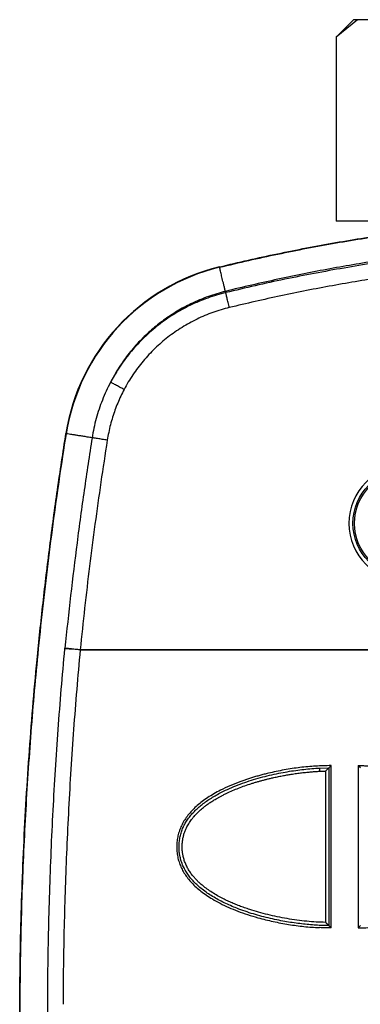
# Model space of a CAD drawing. Header units: millimetres. Extents: x 11440 to 197393, y -123310 to 60561.
# Tile 12 of 20: x 24170 to 24268, y -109471 to -109190. Entities that reach past the tile are written whole.
import ezdxf

# ---------------------------------------------------------------- set-up
doc = ezdxf.new("R2010")
doc.units = ezdxf.units.MM

# ---------------------------------------------------------------- blocks, each defined once
blk = doc.blocks.new('A$C661458EC')
at = {"color": 7, "linetype": 'Continuous', "lineweight": 25}
for p, q in [((-2.6773, -0.6964), (-2.6766, -0.6989)), ((-2.6376, -0.8596), (-2.6395, -0.8516)), ((-3.6483, -1.7541), (-3.6509, -1.7537)), ((-3.6581, -3.1185), (-3.6577, -3.1148)), ((-0.9084, -3.1245), (-3.5607, -3.1247)), ((-3.5607, -3.1247), (-0.9072, -3.1249)), ((-1.9698, -3.8594), (-1.9836, -3.8731)), ((-1.7836, -3.8731), (-1.7977, -3.8592)), ((-2.0426, -3.8745), (-1.9836, -3.8731)), ((-2.0417, -3.8945), (-2.0036, -3.8933)), ((-2.0036, -3.8933), (-2.0036, -4.8529)), ((-1.9836, -3.8731), (-1.9836, -4.8731)), ((-1.9836, -4.8731), (-1.9696, -4.887)), ((-1.7975, -4.8868), (-1.7836, -4.8731))]:
    blk.add_line(p, q, dxfattribs=at)
for radius in [0.3416, 0.3321]:
    blk.add_circle((-1.4886, -2.3225), radius, dxfattribs=at)
for centre, radius, start, end in [((-2.3713, -1.9554), 1.2956, 103.65795, 171.04279), ((-2.3713, -1.9554), 1.293, 103.65795, 171.04279), ((-1.4886, -2.3225), 0.3674, 90, 270)]:
    blk.add_arc(centre, radius, start, end, dxfattribs=at)
for points, knots in [([(-2.6773, -0.6964), (-2.6159, -0.6818), (-2.4935, -0.6526), (-2.3093, -0.6127), (-2.1252, -0.5757), (-1.9411, -0.542), (-1.757, -0.5113), (-1.5729, -0.4838), (-1.3889, -0.4594), (-1.2019, -0.4378), (-1.0121, -0.4191), (-0.8194, -0.4037), (-0.6267, -0.3916), (-0.434, -0.383), (-0.2413, -0.3779), (-0.0515, -0.3762), (0.1353, -0.3778), (0.3192, -0.3825), (0.5031, -0.3903), (0.687, -0.4013), (0.871, -0.4154), (1.055, -0.4326), (1.239, -0.453), (1.426, -0.4768), (1.6159, -0.5044), (1.8088, -0.5358), (2.0016, -0.5707), (2.1945, -0.609), (2.3875, -0.6506), (2.5157, -0.6811), (2.58, -0.6964)], [0, 0, 0, 0, 0.03563, 0.071125, 0.106496, 0.141752, 0.176902, 0.211956, 0.246924, 0.281815, 0.318295, 0.354714, 0.391083, 0.427412, 0.463714, 0.5, 0.534635, 0.569284, 0.603958, 0.638666, 0.673418, 0.708224, 0.743095, 0.77804, 0.814739, 0.851541, 0.888457, 0.925498, 0.962676, 1, 1, 1, 1]), ([(-2.6766, -0.6989), (-2.6151, -0.6843), (-2.4923, -0.655), (-2.3075, -0.615), (-2.1228, -0.5779), (-1.9381, -0.5441), (-1.7545, -0.5135), (-1.5721, -0.4863), (-1.3907, -0.4622), (-1.2094, -0.4412), (-1.0269, -0.4231), (-0.8431, -0.408), (-0.6582, -0.396), (-0.4732, -0.3872), (-0.2882, -0.3815), (-0.1033, -0.3789), (0.0817, -0.3796), (0.2666, -0.3834), (0.4516, -0.3904), (0.6366, -0.4005), (0.8216, -0.4139), (1.0066, -0.4304), (1.1916, -0.45), (1.3766, -0.4729), (1.5565, -0.4981), (1.7312, -0.5255), (1.9009, -0.5548), (2.0705, -0.5867), (2.2402, -0.6214), (2.41, -0.6585), (2.5229, -0.6854), (2.5794, -0.6989)], [0, 0, 0, 0, 0.035755, 0.0713732, 0.1068646, 0.1422391, 0.1775067, 0.2120504, 0.2465106, 0.280897, 0.3152195, 0.3501868, 0.3851083, 0.4199948, 0.4548567, 0.4897049, 0.5245499, 0.5594024, 0.5942731, 0.6291727, 0.6641116, 0.6991007, 0.7341503, 0.7692709, 0.8044731, 0.8368222, 0.8692564, 0.9017835, 0.9344114, 0.9671477, 1, 1, 1, 1]), ([(-0.0486, -0.5315), (-0.1015, -0.5317), (-0.2074, -0.5322), (-0.3666, -0.536), (-0.5263, -0.542), (-0.6864, -0.5505), (-0.8462, -0.5615), (-1.0055, -0.5748), (-1.1643, -0.5905), (-1.3236, -0.6087), (-1.4846, -0.6295), (-1.6471, -0.653), (-1.8113, -0.6793), (-1.9759, -0.7083), (-2.1412, -0.7399), (-2.3069, -0.7744), (-2.4732, -0.8113), (-2.584, -0.8381), (-2.6395, -0.8516)], [0, 0, 0, 0, 0.060611, 0.121432, 0.182477, 0.243762, 0.305302, 0.366006, 0.426986, 0.488257, 0.549834, 0.613001, 0.67652, 0.740408, 0.804682, 0.869361, 0.934461, 1, 1, 1, 1]), ([(2.5403, -0.8596), (2.481, -0.8454), (2.3622, -0.8171), (2.1834, -0.7783), (2.0041, -0.7422), (1.8243, -0.709), (1.6441, -0.6788), (1.4633, -0.6516), (1.2821, -0.6274), (1.0975, -0.6059), (0.9095, -0.5872), (0.7182, -0.5717), (0.5266, -0.5596), (0.3349, -0.551), (0.1432, -0.5458), (-0.0455, -0.5441), (-0.2313, -0.5457), (-0.4142, -0.5504), (-0.597, -0.5583), (-0.7799, -0.5693), (-0.9625, -0.5834), (-1.145, -0.6007), (-1.327, -0.621), (-1.5114, -0.6447), (-1.6982, -0.672), (-1.8872, -0.703), (-2.0757, -0.7372), (-2.2636, -0.7747), (-2.451, -0.8151), (-2.5754, -0.8447), (-2.6376, -0.8596)], [0, 0, 0, 0, 0.035032, 0.07003, 0.105005, 0.139963, 0.174914, 0.209865, 0.244827, 0.279808, 0.316496, 0.353228, 0.389953, 0.426643, 0.463307, 0.499956, 0.534935, 0.569921, 0.604922, 0.639948, 0.674996, 0.710049, 0.745086, 0.780093, 0.816739, 0.85337, 0.889999, 0.926638, 0.963301, 1, 1, 1, 1]), ([(2.5173, -0.9542), (2.4582, -0.9402), (2.3401, -0.912), (2.1621, -0.8734), (1.9838, -0.8375), (1.8049, -0.8046), (1.6267, -0.7747), (1.4491, -0.748), (1.272, -0.7244), (1.0946, -0.7036), (0.9154, -0.6857), (0.7346, -0.6707), (0.5524, -0.6587), (0.3701, -0.6499), (0.1878, -0.6442), (0.0055, -0.6417), (-0.1768, -0.6423), (-0.3591, -0.6461), (-0.5413, -0.6531), (-0.7235, -0.6632), (-0.9056, -0.6764), (-1.0875, -0.6928), (-1.269, -0.7122), (-1.4501, -0.7348), (-1.6257, -0.7596), (-1.7957, -0.7864), (-1.9604, -0.815), (-2.1246, -0.846), (-2.2883, -0.8796), (-2.4518, -0.9154), (-2.5603, -0.9413), (-2.6146, -0.9542)], [0, 0, 0, 0, 0.0351719, 0.0703075, 0.105415, 0.140503, 0.1755805, 0.2100302, 0.2444873, 0.278962, 0.3134703, 0.3487237, 0.3839766, 0.4191963, 0.4543888, 0.4895645, 0.5247338, 0.5599069, 0.5950936, 0.6303039, 0.6655407, 0.7007882, 0.7360274, 0.7712407, 0.806427, 0.8386677, 0.8709051, 0.9031482, 0.935406, 0.9676871, 1, 1, 1, 1]), ([(-2.6395, -0.8517), (-2.6413, -0.8442), (-2.645, -0.8293), (-2.65, -0.8084), (-2.6548, -0.7888), (-2.6592, -0.7706), (-2.6633, -0.7538), (-2.6671, -0.7383), (-2.6705, -0.7241), (-2.6737, -0.7109), (-2.6757, -0.7029), (-2.6766, -0.6989)], [0, 0, 0, 0, 0.123043, 0.242962, 0.359904, 0.474016, 0.585445, 0.692412, 0.797068, 0.899552, 1, 1, 1, 1]), ([(-2.6395, -0.8516), (-2.6575, -0.8563), (-2.6939, -0.8659), (-2.7484, -0.8839), (-2.8035, -0.9053), (-2.8549, -0.9284), (-2.9024, -0.9526), (-2.9459, -0.9774), (-2.9892, -1.0046), (-3.0308, -1.0334), (-3.0704, -1.0637), (-3.1083, -1.0953), (-3.1453, -1.1291), (-3.1813, -1.1651), (-3.2163, -1.2034), (-3.25, -1.2439), (-3.2823, -1.2867), (-3.3129, -1.3317), (-3.3419, -1.3788), (-3.3594, -1.4116), (-3.3682, -1.4281)], [0, 0, 0, 0, 0.058038, 0.117893, 0.179559, 0.243035, 0.294179, 0.346435, 0.399803, 0.45428, 0.504766, 0.556165, 0.608475, 0.661695, 0.715823, 0.770856, 0.826792, 0.88363, 0.941367, 1, 1, 1, 1]), ([(-2.6146, -0.9542), (-2.6159, -0.9491), (-2.6184, -0.9386), (-2.6222, -0.9228), (-2.6259, -0.9076), (-2.6294, -0.8935), (-2.6323, -0.8812), (-2.6348, -0.8713), (-2.6366, -0.8638), (-2.6373, -0.861), (-2.6376, -0.8596)], [0, 0, 0, 0, 0.11863, 0.24166, 0.369642, 0.499672, 0.629417, 0.757121, 0.880992, 1, 1, 1, 1]), ([(-2.6146, -0.9542), (-2.6322, -0.9588), (-2.6673, -0.9679), (-2.719, -0.9851), (-2.7698, -1.0048), (-2.8195, -1.0272), (-2.868, -1.0522), (-2.915, -1.0796), (-2.9605, -1.1096), (-3.0043, -1.1419), (-3.0465, -1.1765), (-3.0867, -1.2133), (-3.1249, -1.2521), (-3.161, -1.2929), (-3.1949, -1.3356), (-3.2265, -1.38), (-3.2558, -1.4259), (-3.2733, -1.4577), (-3.282, -1.4736)], [0, 0, 0, 0, 0.062576, 0.124984, 0.187401, 0.25, 0.312564, 0.374969, 0.437389, 0.5, 0.562564, 0.624969, 0.687389, 0.75, 0.812576, 0.874985, 0.937401, 1, 1, 1, 1]), ([(-3.368, -1.4282), (-3.3775, -1.4467), (-3.3963, -1.4836), (-3.4205, -1.5407), (-3.4418, -1.5989), (-3.4596, -1.6582), (-3.4745, -1.7185), (-3.4816, -1.7593), (-3.4851, -1.7798)], [0, 0, 0, 0, 0.167343, 0.33381, 0.499852, 0.665928, 0.832492, 1, 1, 1, 1]), ([(-3.282, -1.4736), (-3.2867, -1.4712), (-3.2963, -1.4661), (-3.3106, -1.4585), (-3.3245, -1.4512), (-3.3373, -1.4444), (-3.3484, -1.4385), (-3.3574, -1.4338), (-3.3642, -1.4302), (-3.3668, -1.4288), (-3.368, -1.4282)], [0, 0, 0, 0, 0.118844, 0.242834, 0.370504, 0.500092, 0.629666, 0.7573, 0.881231, 1, 1, 1, 1]), ([(-3.282, -1.4736), (-3.2893, -1.4879), (-3.3038, -1.5164), (-3.3231, -1.5601), (-3.3403, -1.6044), (-3.3557, -1.6501), (-3.369, -1.6972), (-3.3804, -1.7458), (-3.386, -1.7786), (-3.3889, -1.795)], [0, 0, 0, 0, 0.1412865, 0.2816338, 0.4213294, 0.560685, 0.7066664, 0.8529932, 1, 1, 1, 1]), ([(-3.6509, -9.1914), (-3.668, -9.0812), (-3.702, -8.8607), (-3.7472, -8.5292), (-3.788, -8.1971), (-3.824, -7.8645), (-3.8554, -7.5313), (-3.8821, -7.1978), (-3.9034, -6.8732), (-3.9199, -6.5576), (-3.932, -6.2511), (-3.94, -5.9445), (-3.9442, -5.6378), (-3.9443, -5.3311), (-3.9405, -5.0244), (-3.9327, -4.7178), (-3.921, -4.4113), (-3.9053, -4.105), (-3.8857, -3.7989), (-3.8621, -3.4931), (-3.8329, -3.1695), (-3.7972, -2.8281), (-3.7542, -2.4692), (-3.706, -2.1109), (-3.6693, -1.8728), (-3.6509, -1.7537)], [0, 0, 0, 0, 0.0448, 0.0896, 0.1344, 0.1792, 0.224, 0.2688, 0.3136, 0.354667, 0.395733, 0.4368, 0.477867, 0.518933, 0.56, 0.601067, 0.642134, 0.6832, 0.724267, 0.765334, 0.8064, 0.8548, 0.9032, 0.9516, 1, 1, 1, 1]), ([(-3.6483, -9.191), (-3.6618, -9.1046), (-3.6886, -8.9318), (-3.7253, -8.6721), (-3.7592, -8.412), (-3.7903, -8.1516), (-3.8183, -7.8923), (-3.8433, -7.6344), (-3.8653, -7.3777), (-3.8846, -7.1208), (-3.9012, -6.862), (-3.9151, -6.6013), (-3.9261, -6.3386), (-3.9343, -6.0759), (-3.9395, -5.8131), (-3.9418, -5.5502), (-3.9412, -5.2873), (-3.9377, -5.0245), (-3.9313, -4.7617), (-3.922, -4.499), (-3.9097, -4.2364), (-3.8946, -3.974), (-3.8765, -3.7118), (-3.8556, -3.4497), (-3.8309, -3.1792), (-3.8022, -2.9003), (-3.7692, -2.613), (-3.7325, -2.3262), (-3.6926, -2.0398), (-3.6631, -1.8493), (-3.6483, -1.7541)], [0, 0, 0, 0, 0.035123, 0.070246, 0.10537, 0.140493, 0.175616, 0.210112, 0.244608, 0.279104, 0.3136, 0.3488, 0.384, 0.4192, 0.4544, 0.4896, 0.5248, 0.56, 0.5952, 0.6304, 0.6656, 0.7008, 0.736, 0.7712, 0.8064, 0.84512, 0.88384, 0.92256, 0.96128, 1, 1, 1, 1]), ([(-3.4851, -1.7798), (-3.5021, -1.8907), (-3.5362, -2.1124), (-3.5813, -2.4459), (-3.6224, -2.78), (-3.6458, -3.0032), (-3.6575, -3.1148)], [0, 0, 0, 0, 0.249963, 0.499918, 0.749914, 1, 1, 1, 1]), ([(-3.4849, -1.7798), (-3.4952, -1.7782), (-3.5154, -1.775), (-3.5433, -1.7706), (-3.5688, -1.7666), (-3.592, -1.763), (-3.6128, -1.7597), (-3.6317, -1.7567), (-3.6429, -1.7549), (-3.6484, -1.7541)], [0, 0, 0, 0, 0.156997, 0.308737, 0.455548, 0.597755, 0.735684, 0.869658, 1, 1, 1, 1]), ([(-3.3889, -1.795), (-3.4026, -1.8839), (-3.43, -2.0615), (-3.4673, -2.3279), (-3.5017, -2.5939), (-3.5331, -2.8593), (-3.5516, -3.0363), (-3.5607, -3.1247)], [0, 0, 0, 0, 0.201291, 0.401912, 0.601887, 0.801241, 1, 1, 1, 1]), ([(-3.3889, -1.795), (-3.3941, -1.7942), (-3.4049, -1.7925), (-3.4208, -1.7899), (-3.4363, -1.7875), (-3.4506, -1.7852), (-3.4631, -1.7833), (-3.4732, -1.7817), (-3.4808, -1.7805), (-3.4837, -1.78), (-3.4851, -1.7798)], [0, 0, 0, 0, 0.118789, 0.242737, 0.370382, 0.499961, 0.629546, 0.757207, 0.88118, 1, 1, 1, 1]), ([(-3.7669, -5.4468), (-3.7666, -5.3597), (-3.7659, -5.1855), (-3.7614, -4.9243), (-3.7545, -4.6632), (-3.7448, -4.4022), (-3.7326, -4.143), (-3.7178, -3.8855), (-3.7005, -3.6296), (-3.6808, -3.3739), (-3.6655, -3.2036), (-3.6579, -3.1185)], [0, 0, 0, 0, 0.112064, 0.224087, 0.33608, 0.448054, 0.560018, 0.669986, 0.779965, 0.889967, 1, 1, 1, 1]), ([(-3.5607, -3.1247), (-3.566, -3.1242), (-3.5769, -3.1233), (-3.5929, -3.1219), (-3.6086, -3.1207), (-3.623, -3.1198), (-3.6356, -3.119), (-3.6458, -3.1185), (-3.6535, -3.1184), (-3.6564, -3.1184), (-3.6579, -3.1185)], [0, 0, 0, 0, 0.118782, 0.24272, 0.370355, 0.499927, 0.629509, 0.757173, 0.881158, 1, 1, 1, 1]), ([(-3.5607, -3.1247), (-3.566, -3.1242), (-3.5768, -3.1231), (-3.5929, -3.1214), (-3.6085, -3.1198), (-3.6229, -3.1184), (-3.6354, -3.1171), (-3.6455, -3.116), (-3.6532, -3.1152), (-3.6561, -3.1149), (-3.6575, -3.1148)], [0, 0, 0, 0, 0.118841, 0.242826, 0.370491, 0.500073, 0.629645, 0.75728, 0.881218, 1, 1, 1, 1]), ([(-3.5607, -3.1247), (-3.5683, -3.2087), (-3.5833, -3.3766), (-3.6028, -3.6287), (-3.6199, -3.8806), (-3.6345, -4.1324), (-3.6465, -4.3827), (-3.656, -4.6313), (-3.663, -4.8784), (-3.6677, -5.1254), (-3.6688, -5.29), (-3.6694, -5.3723)], [0, 0, 0, 0, 0.112448, 0.224757, 0.33694, 0.449005, 0.560966, 0.670835, 0.780623, 0.890342, 1, 1, 1, 1]), ([(-1.9692, -3.8588), (-2.002, -3.8594), (-2.0678, -3.8606), (-2.167, -3.8701), (-2.267, -3.8852), (-2.3428, -3.9012), (-2.3943, -3.9139), (-2.4212, -3.921), (-2.4476, -3.9284), (-2.4734, -3.9361), (-2.4986, -3.9442), (-2.5233, -3.9525), (-2.5609, -3.9661), (-2.6103, -3.9859), (-2.6652, -4.0117), (-2.7119, -4.0369), (-2.7508, -4.0608), (-2.7862, -4.0856), (-2.8182, -4.1114), (-2.8467, -4.1382), (-2.8717, -4.166), (-2.8932, -4.1947), (-2.9112, -4.2244), (-2.9257, -4.2551), (-2.9366, -4.2868), (-2.9441, -4.3194), (-2.9479, -4.3531), (-2.9484, -4.387), (-2.9454, -4.4206), (-2.9388, -4.4534), (-2.9287, -4.4852), (-2.9151, -4.516), (-2.8979, -4.5459), (-2.8772, -4.5748), (-2.8531, -4.6028), (-2.8254, -4.6299), (-2.7942, -4.6559), (-2.7596, -4.6811), (-2.7189, -4.7069), (-2.6717, -4.7329), (-2.6179, -4.7585), (-2.56, -4.7822), (-2.4981, -4.804), (-2.4392, -4.8217), (-2.3847, -4.836), (-2.3361, -4.8474), (-2.2875, -4.8574), (-2.2387, -4.866), (-2.1899, -4.8732), (-2.1411, -4.879), (-2.0922, -4.8834), (-2.0595, -4.8852), (-2.0432, -4.8861)], [0, 0, 0, 0, 0.042071, 0.084682, 0.127983, 0.172119, 0.184256, 0.196193, 0.207933, 0.21948, 0.230837, 0.242007, 0.252995, 0.282299, 0.310343, 0.330982, 0.350528, 0.369047, 0.386617, 0.403327, 0.419282, 0.434604, 0.449427, 0.463903, 0.478191, 0.49246, 0.506877, 0.521622, 0.536029, 0.550259, 0.56448, 0.57886, 0.593563, 0.608741, 0.624532, 0.641059, 0.658431, 0.676739, 0.696064, 0.720424, 0.745948, 0.772724, 0.800825, 0.830317, 0.851831, 0.873225, 0.894515, 0.915718, 0.936851, 0.957931, 0.978975, 1, 1, 1, 1]), ([(-1.798, -3.8588), (-1.7888, -3.8588), (-1.7714, -3.8589), (-1.7468, -3.8593), (-1.7313, -3.8599), (-1.724, -3.8602)], [0, 0, 0, 0, 0.372301, 0.705609, 1, 1, 1, 1]), ([(-1.7979, -4.8875), (-1.7649, -4.8869), (-1.6985, -4.8857), (-1.5986, -4.8762), (-1.4982, -4.8613), (-1.4221, -4.8454), (-1.3704, -4.8327), (-1.3433, -4.8256), (-1.3168, -4.8181), (-1.2908, -4.8104), (-1.2654, -4.8023), (-1.2406, -4.7939), (-1.2028, -4.7802), (-1.1534, -4.7603), (-1.0985, -4.7344), (-1.0519, -4.7089), (-1.0132, -4.6849), (-0.978, -4.6599), (-0.9463, -4.6339), (-0.918, -4.6069), (-0.8933, -4.5788), (-0.8721, -4.5498), (-0.8544, -4.5197), (-0.8403, -4.4887), (-0.8297, -4.4566), (-0.8226, -4.4236), (-0.8192, -4.3898), (-0.8191, -4.356), (-0.8225, -4.3228), (-0.8294, -4.2904), (-0.8398, -4.259), (-0.8538, -4.2285), (-0.8712, -4.199), (-0.892, -4.1703), (-0.9164, -4.1426), (-0.9442, -4.1159), (-0.9754, -4.09), (-1.0101, -4.0651), (-1.0509, -4.0395), (-1.098, -4.0137), (-1.1517, -3.9882), (-1.2094, -3.9647), (-1.271, -3.943), (-1.3257, -3.9265), (-1.3718, -3.9141), (-1.4082, -3.905), (-1.4445, -3.8968), (-1.4808, -3.8894), (-1.517, -3.8828), (-1.5696, -3.8743), (-1.6385, -3.8655), (-1.6956, -3.862), (-1.724, -3.8602)], [0, 0, 0, 0, 0.042494, 0.085408, 0.128891, 0.173087, 0.185314, 0.197333, 0.209149, 0.220764, 0.232182, 0.243408, 0.254444, 0.28385, 0.311953, 0.332539, 0.352039, 0.37052, 0.388063, 0.404761, 0.420722, 0.436071, 0.450947, 0.465503, 0.479902, 0.494313, 0.508904, 0.523463, 0.53771, 0.551808, 0.565921, 0.580216, 0.594851, 0.609977, 0.625726, 0.642219, 0.65956, 0.677839, 0.697131, 0.721438, 0.746889, 0.773566, 0.80154, 0.830875, 0.84701, 0.863053, 0.879011, 0.89489, 0.910698, 0.926441, 0.963332, 1, 1, 1, 1]), ([(-1.9836, -4.8731), (-1.9969, -4.8729), (-2.0243, -4.8727), (-2.0664, -4.8706), (-2.1105, -4.8672), (-2.1563, -4.8625), (-2.2033, -4.8564), (-2.2514, -4.8489), (-2.3018, -4.8396), (-2.3543, -4.8284), (-2.4083, -4.8151), (-2.462, -4.7999), (-2.5148, -4.7829), (-2.5633, -4.7652), (-2.6072, -4.7471), (-2.6465, -4.7291), (-2.6843, -4.7097), (-2.7204, -4.6891), (-2.7544, -4.6671), (-2.7861, -4.6438), (-2.8143, -4.6201), (-2.8389, -4.5962), (-2.8601, -4.5723), (-2.879, -4.5474), (-2.8953, -4.5213), (-2.909, -4.4941), (-2.9197, -4.4658), (-2.9275, -4.4366), (-2.9323, -4.4066), (-2.9341, -4.3763), (-2.9329, -4.3459), (-2.9287, -4.3158), (-2.9215, -4.2863), (-2.9112, -4.2578), (-2.898, -4.2303), (-2.8819, -4.204), (-2.8632, -4.1788), (-2.8421, -4.1546), (-2.8187, -4.1316), (-2.7931, -4.1095), (-2.7656, -4.0886), (-2.7362, -4.0687), (-2.7052, -4.0498), (-2.6727, -4.0319), (-2.6331, -4.0122), (-2.586, -3.9914), (-2.5312, -3.9703), (-2.4748, -3.9513), (-2.4174, -3.9345), (-2.3594, -3.9197), (-2.3025, -3.9073), (-2.2471, -3.897), (-2.1938, -3.8887), (-2.1418, -3.8822), (-2.0915, -3.8773), (-2.0587, -3.8754), (-2.0426, -3.8745)], [0, 0, 0, 0, 0.017562, 0.03615, 0.055639, 0.075904, 0.096821, 0.118266, 0.140115, 0.164472, 0.189015, 0.213591, 0.238052, 0.26226, 0.281633, 0.300692, 0.319379, 0.337648, 0.355461, 0.372796, 0.389645, 0.404, 0.418018, 0.431738, 0.44522, 0.458546, 0.471815, 0.485113, 0.498444, 0.511796, 0.525151, 0.538492, 0.55181, 0.56511, 0.578468, 0.591992, 0.605765, 0.619851, 0.634293, 0.649116, 0.664329, 0.67993, 0.695904, 0.71223, 0.728877, 0.754256, 0.780133, 0.806351, 0.83274, 0.859118, 0.885296, 0.909618, 0.93342, 0.956533, 0.978783, 1, 1, 1, 1]), ([(-2.0036, -4.8529), (-2.0235, -4.8523), (-2.0637, -4.851), (-2.1244, -4.846), (-2.1862, -4.8388), (-2.2483, -4.8293), (-2.3099, -4.8177), (-2.37, -4.8043), (-2.4283, -4.789), (-2.472, -4.7757), (-2.5019, -4.7659), (-2.5185, -4.7601), (-2.5348, -4.7543), (-2.5508, -4.7483), (-2.5665, -4.7421), (-2.5819, -4.7359), (-2.5988, -4.7287), (-2.6172, -4.7205), (-2.6369, -4.7113), (-2.655, -4.7022), (-2.6785, -4.6899), (-2.7066, -4.674), (-2.7391, -4.6533), (-2.7627, -4.6363), (-2.7786, -4.6237), (-2.7878, -4.6161), (-2.7967, -4.6085), (-2.8052, -4.6008), (-2.8134, -4.593), (-2.8213, -4.5851), (-2.8289, -4.5772), (-2.84, -4.5649), (-2.8538, -4.548), (-2.8693, -4.5258), (-2.8803, -4.5065), (-2.8881, -4.4906), (-2.8934, -4.4783), (-2.8981, -4.4659), (-2.9022, -4.4533), (-2.9065, -4.4377), (-2.9103, -4.4189), (-2.913, -4.3969), (-2.9139, -4.3746), (-2.9132, -4.3523), (-2.9107, -4.3304), (-2.9066, -4.3089), (-2.9008, -4.2878), (-2.8932, -4.2673), (-2.8849, -4.2493), (-2.8764, -4.2336), (-2.8682, -4.2201), (-2.8591, -4.2068), (-2.8492, -4.1937), (-2.8359, -4.1777), (-2.8186, -4.1592), (-2.7965, -4.1386), (-2.7777, -4.1231), (-2.7633, -4.1121), (-2.7542, -4.1054), (-2.7448, -4.0987), (-2.7351, -4.0922), (-2.7252, -4.0857), (-2.715, -4.0792), (-2.7033, -4.0721), (-2.6898, -4.0642), (-2.6746, -4.0558), (-2.6579, -4.0469), (-2.6343, -4.0351), (-2.6033, -4.0207), (-2.5654, -4.0048), (-2.5255, -3.9897), (-2.4915, -3.978), (-2.4641, -3.9693), (-2.4438, -3.9631), (-2.4233, -3.9572), (-2.4026, -3.9515), (-2.3817, -3.946), (-2.3606, -3.9408), (-2.3365, -3.9352), (-2.3095, -3.9293), (-2.2794, -3.9233), (-2.2501, -3.918), (-2.2198, -3.913), (-2.1887, -3.9084), (-2.1561, -3.9042), (-2.1246, -3.9007), (-2.095, -3.8979), (-2.0677, -3.8958), (-2.0501, -3.8949), (-2.0417, -3.8945)], [0, 0, 0, 0, 0.027213, 0.054987, 0.083361, 0.112373, 0.141061, 0.169132, 0.19662, 0.223563, 0.231681, 0.239689, 0.247588, 0.25538, 0.263067, 0.270649, 0.278128, 0.288248, 0.298181, 0.307931, 0.316004, 0.334467, 0.352039, 0.368772, 0.374306, 0.379744, 0.385087, 0.390339, 0.395503, 0.400581, 0.405577, 0.410495, 0.423248, 0.435541, 0.447454, 0.453623, 0.459734, 0.465803, 0.471841, 0.477863, 0.4879, 0.497997, 0.508215, 0.518422, 0.528472, 0.538429, 0.548355, 0.558316, 0.568375, 0.575467, 0.582675, 0.59002, 0.59752, 0.60519, 0.618392, 0.632177, 0.646603, 0.651717, 0.656903, 0.662162, 0.667496, 0.672907, 0.678396, 0.683964, 0.691754, 0.6997, 0.707807, 0.717645, 0.735772, 0.754545, 0.773987, 0.794122, 0.803735, 0.813407, 0.82314, 0.832937, 0.842798, 0.852726, 0.862722, 0.876581, 0.890576, 0.904711, 0.917413, 0.932544, 0.947742, 0.962519, 0.975945, 0.988437, 1, 1, 1, 1]), ([(-2.0426, -3.8745), (-2.0426, -3.8748), (-2.0426, -3.8753), (-2.0425, -3.8778), (-2.0423, -3.8803), (-2.0422, -3.8834), (-2.042, -3.8881), (-2.0418, -3.892), (-2.0417, -3.8945)], [0, 0, 0, 0, 0.2418, 0.370467, 0.499948, 0.629429, 0.758108, 1, 1, 1, 1]), ([(-1.9836, -3.8731), (-1.9837, -3.8732), (-1.9838, -3.8733), (-1.9849, -3.8744), (-1.9867, -3.8761), (-1.9888, -3.8783), (-1.991, -3.8805), (-1.9931, -3.8826), (-1.9954, -3.8849), (-1.9981, -3.8876), (-2.0007, -3.8905), (-2.0028, -3.8924), (-2.0036, -3.8933)], [0, 0, 0, 0, 0.095927, 0.197197, 0.306543, 0.426145, 0.510267, 0.598459, 0.690921, 0.781197, 0.904437, 1, 1, 1, 1]), ([(-2.0036, -4.8529), (-2.0027, -4.8539), (-2.0009, -4.8557), (-1.9987, -4.8578), (-1.9972, -4.8594), (-1.9963, -4.8604), (-1.9945, -4.8622), (-1.992, -4.8647), (-1.9891, -4.8676), (-1.9867, -4.87), (-1.9849, -4.8718), (-1.9838, -4.8729), (-1.9837, -4.873), (-1.9836, -4.8731)], [0, 0, 0, 0, 0.1080355, 0.195503, 0.2423904, 0.2801319, 0.3087304, 0.4497876, 0.5734812, 0.6932206, 0.8026768, 0.9040266, 1, 1, 1, 1]), ([(-1.9693, -4.8875), (-1.9785, -4.8874), (-1.9959, -4.8874), (-2.0205, -4.8869), (-2.036, -4.8863), (-2.0432, -4.8861)], [0, 0, 0, 0, 0.372484, 0.705793, 1, 1, 1, 1])]:
    blk.add_open_spline(points, degree=3, knots=knots, dxfattribs=at)
for points in [[(-2.6376, -0.8596), (-2.6568, -0.8645), (-2.6953, -0.8745), (-2.7519, -0.8933), (-2.8075, -0.9149), (-2.8619, -0.9394), (-2.9149, -0.9667), (-2.9664, -0.9968), (-3.0162, -1.0296), (-3.0642, -1.065), (-3.1103, -1.1028), (-3.1543, -1.1431), (-3.1962, -1.1856), (-3.2357, -1.2303), (-3.2728, -1.2769), (-3.3074, -1.3255), (-3.3395, -1.3758), (-3.3586, -1.4107), (-3.3682, -1.4281)], [(-1.9693, -4.8875), (-1.9693, -4.7732), (-1.9693, -4.5445), (-1.9693, -4.2016), (-1.9692, -3.9731), (-1.9692, -3.8588)], [(-1.798, -3.8588), (-1.798, -3.9731), (-1.798, -4.2016), (-1.798, -4.5445), (-1.7979, -4.7732), (-1.7979, -4.8875)]]:
    blk.add_open_spline(points, degree=3, dxfattribs=at)

msp = doc.modelspace()

# ---------------------------------------------------------------- linework, layer by layer
at = {"color": 7, "linetype": 'Continuous', "lineweight": 25}
for p, q in [((24265.61, -109189.99), (24260.61, -109194.99)), ((24266.74, -109189.99), (24260.66, -109194.99)), ((24425.61, -109189.99), (24265.61, -109189.99)), ((24260.61, -109194.99), (24260.61, -109247.49)), ((24260.66, -109194.99), (24260.61, -109194.99)), ((24260.66, -109194.99), (24260.66, -109247.49)), ((24430.61, -109247.49), (24260.61, -109247.49))]:
    msp.add_line(p, q, dxfattribs=at)

# ---------------------------------------------------------------- block references
at = {"xscale": 45, "yscale": 45, "zscale": 45}
msp.add_blockref('A$C661458EC', (24347.8, -109229.19), dxfattribs=at)

doc.saveas('drawing.dxf')
